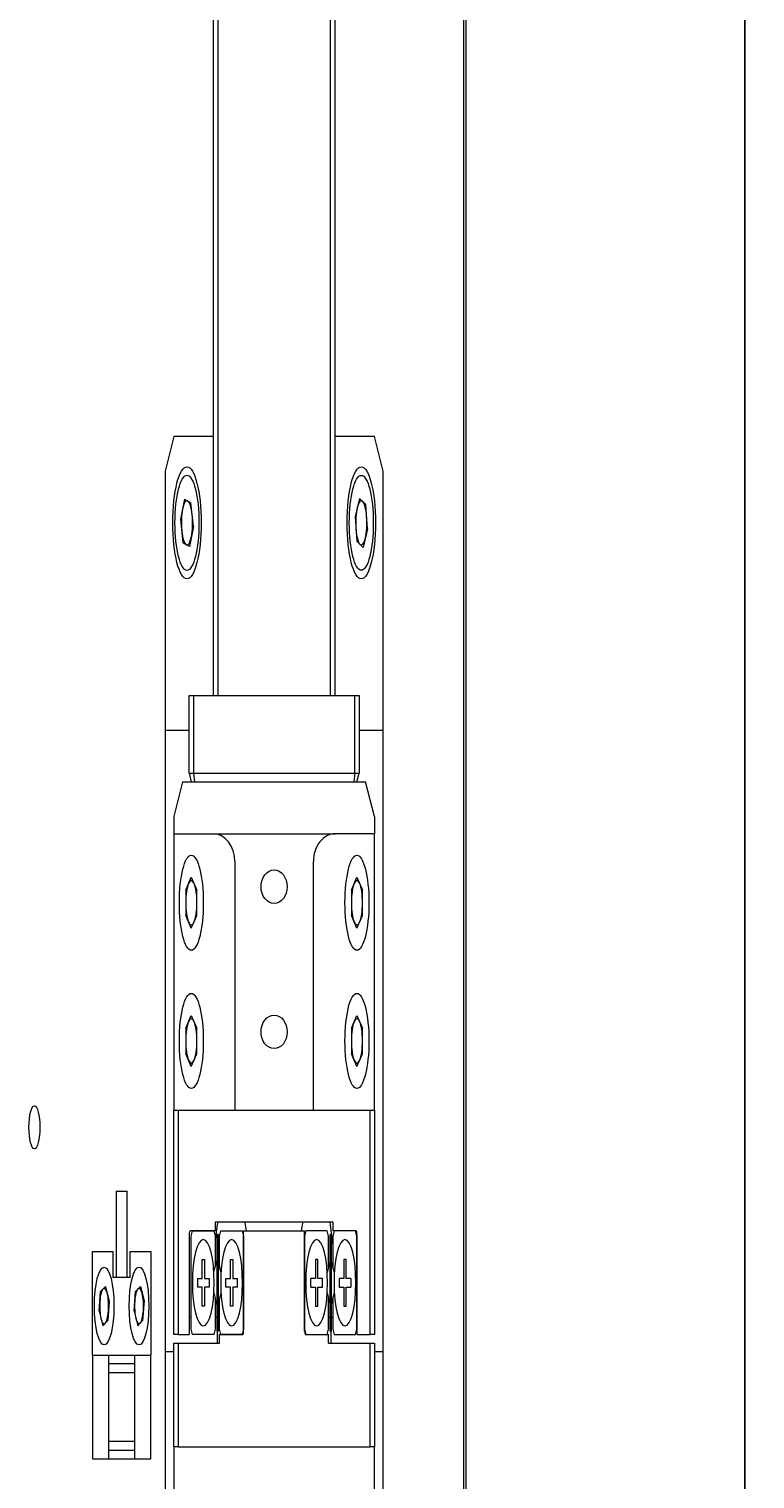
# Model space of a CAD drawing. Header units: millimetres. Extents: x -4576 to 39809, y -642 to 77172.
# Tile 40 of 42: x 27691 to 30888, y 56320 to 62702. Entities that reach past the tile are written whole.
import ezdxf

# ---------------------------------------------------------------- set-up
doc = ezdxf.new("R2010")
doc.units = ezdxf.units.MM
doc.header["$PDSIZE"] = -1
doc.linetypes.add('CENTER', pattern=[10.16, 6.35, -1.27, 1.27, -1.27])
doc.styles.add('SLDTEXTSTYLE1', font='isocp.shx')
doc.styles.get("Standard").update_dxf_attribs({"font": 'isocp.shx', "height": 5})
doc.dimstyles.new('SLDDIMSTYLE3', dxfattribs={"dimtxt": 0.18, "dimasz": 3.5, "dimexe": 0, "dimexo": 0.0625, "dimgap": 0, "dimtad": 0, "dimtih": 1, "dimtoh": 1, "dimdec": 0, "dimrnd": 1e-09, "dimzin": 0, "dimdsep": 46, "dimtxsty": 'STANDARD', "dimsah": 1, "dimcen": 0.09, "dimadec": 0, "dimazin": 0, "dimtfac": 3.5, "dimtdec": 0, "dimtofl": 0, "dimtmove": 0, "dimatfit": 3, "dimfxl": 1, "dimfrac": 2, "dimtolj": 1, "dimtzin": 0, "dimarcsym": 0})

# ---------------------------------------------------------------- blocks, each defined once
blk = doc.blocks.new('_D_18')
at = {"color": 0, "lineweight": -2, "transparency": 16777216}
for p, q in [((376.018, 215.073), (391.955, 215.073)), ((391.955, 153.573), (391.955, 211.573)), ((376.018, 150.073), (391.955, 150.073))]:
    blk.add_line(p, q, dxfattribs=at)
at = {"color": 0, "transparency": 16777216}
for points in [[(391.372, 211.573), (392.539, 211.573), (391.955, 215.073)], [(391.372, 153.573), (392.539, 153.573), (391.955, 150.073)]]:
    blk.add_solid(points, dxfattribs=at)
at = {"layer": 'Defpoints', "color": 0, "transparency": 16777216}
for p in [(375.955, 215.073), (391.955, 215.073), (375.955, 150.073)]:
    blk.add_point(p, dxfattribs=at)
at = {"color": 0, "lineweight": 15, "transparency": 16777216, "insert": (387.543, 182.573), "char_height": 3.5, "attachment_point": 2, "rotation": 90, "style": 'SLDTEXTSTYLE1'}
blk.add_mtext('\\A1;{\\fGDT;o}260', dxfattribs=at)
blk = doc.blocks.new('TIL3Z-2004PR')
at = {"color": 0, "linetype": 'Continuous', "lineweight": 15}
for p, q in [((375.83, 148.875), (375.83, 216.271)), ((375.955, 216.323), (375.955, 148.823)), ((361.455, 213.677), (361.455, 196.627)), ((361.744, 196.627), (361.744, 213.677)), ((368.167, 213.677), (368.167, 196.627)), ((368.455, 196.627), (368.455, 213.677)), ((359.205, 200.377), (358.705, 199.877)), ((361.455, 200.377), (359.205, 200.377)), ((370.705, 200.377), (368.455, 200.377)), ((371.205, 199.877), (370.705, 200.377)), ((358.705, 199.877), (358.705, 196.127)), ((371.205, 196.127), (371.205, 199.877)), ((359.818, 199.47), (359.59, 199.179)), ((359.818, 199.47), (360.184, 199.417)), ((360.321, 199.074), (360.184, 199.417)), ((369.851, 199.481), (369.596, 199.213)), ((369.851, 199.481), (370.21, 199.394)), ((369.596, 199.213), (369.701, 198.859)), ((370.314, 199.04), (370.21, 199.394)), ((359.59, 199.179), (359.727, 198.836)), ((360.321, 199.074), (360.092, 198.783)), ((370.314, 199.04), (370.06, 198.772)), ((360.092, 198.783), (359.727, 198.836)), ((370.06, 198.772), (369.701, 198.859)), ((360.08, 195.502), (360.08, 196.627)), ((360.08, 196.627), (360.33, 196.627)), ((360.33, 196.627), (369.58, 196.627)), ((360.33, 196.627), (360.33, 195.502)), ((369.58, 195.502), (369.58, 196.627)), ((369.58, 196.627), (369.83, 196.627)), ((369.83, 196.627), (369.83, 195.502)), ((358.705, 196.127), (360.08, 196.127)), ((358.705, 196.127), (358.705, 187.127)), ((369.83, 196.127), (371.205, 196.127)), ((371.205, 187.127), (371.205, 196.127)), ((360.08, 195.502), (360.33, 195.502)), ((360.08, 195.502), (360.205, 195.377)), ((360.33, 195.502), (369.58, 195.502)), ((360.33, 195.502), (360.382, 195.377)), ((369.58, 195.502), (369.528, 195.377)), ((369.58, 195.502), (369.83, 195.502)), ((369.705, 195.377), (369.83, 195.502)), ((359.705, 195.377), (359.205, 194.877)), ((359.705, 195.377), (370.205, 195.377)), ((370.705, 194.877), (370.205, 195.377)), ((359.205, 194.877), (359.205, 194.627)), ((370.705, 194.877), (370.705, 194.627)), ((359.205, 194.627), (361.455, 194.627)), ((359.205, 194.627), (359.205, 190.627)), ((361.455, 194.627), (368.455, 194.627)), ((370.705, 194.627), (368.455, 194.627)), ((370.705, 190.627), (370.705, 194.627)), ((362.705, 194.222), (362.705, 190.627)), ((367.205, 190.627), (367.205, 194.222)), ((359.885, 193.811), (360.205, 193.996)), ((360.205, 193.996), (360.525, 193.811)), ((369.385, 193.811), (369.705, 193.996)), ((369.705, 193.996), (370.025, 193.811)), ((359.885, 193.811), (359.885, 193.442)), ((360.525, 193.442), (360.525, 193.811)), ((369.385, 193.811), (369.385, 193.442)), ((370.025, 193.442), (370.025, 193.811)), ((360.205, 193.257), (359.885, 193.442)), ((360.205, 193.257), (360.525, 193.442)), ((369.705, 193.257), (369.385, 193.442)), ((369.705, 193.257), (370.025, 193.442)), ((359.885, 191.811), (360.205, 191.996)), ((360.205, 191.996), (360.525, 191.811)), ((369.385, 191.811), (369.705, 191.996)), ((369.705, 191.996), (370.025, 191.811)), ((359.885, 191.811), (359.885, 191.442)), ((360.525, 191.442), (360.525, 191.811)), ((369.385, 191.811), (369.385, 191.442)), ((370.025, 191.442), (370.025, 191.811)), ((360.205, 191.257), (359.885, 191.442)), ((360.205, 191.257), (360.525, 191.442)), ((369.705, 191.257), (369.385, 191.442)), ((369.705, 191.257), (370.025, 191.442)), ((359.205, 187.377), (359.205, 190.627)), ((359.205, 190.627), (359.455, 190.627)), ((359.455, 190.627), (359.455, 187.377)), ((359.455, 190.627), (362.705, 190.627)), ((362.705, 190.627), (367.205, 190.627)), ((367.205, 190.627), (370.455, 190.627)), ((370.455, 187.377), (370.455, 190.627)), ((370.455, 190.627), (370.705, 190.627)), ((370.705, 190.627), (370.705, 187.377)), ((355.893, 189.452), (355.893, 188.202)), ((355.893, 189.452), (356.518, 189.452)), ((356.518, 188.202), (356.518, 189.452)), ((368.33, 189.002), (361.58, 189.002)), ((361.58, 189.002), (361.58, 188.877)), ((368.33, 189.002), (368.33, 188.877)), ((360.08, 188.827), (360.08, 187.377)), ((361.58, 188.877), (360.13, 188.877)), ((360.205, 188.802), (360.28, 188.877)), ((360.205, 187.452), (360.205, 188.802)), ((360.28, 188.877), (361.505, 188.877)), ((361.505, 188.877), (361.58, 188.802)), ((361.58, 188.802), (361.58, 188.355)), ((361.743, 188.827), (361.668, 188.827)), ((361.668, 188.827), (361.668, 188.577)), ((361.743, 188.827), (361.743, 188.577)), ((361.83, 188.802), (361.905, 188.877)), ((361.83, 188.355), (361.83, 188.802)), ((361.905, 188.877), (363.13, 188.877)), ((363.13, 188.877), (363.205, 188.802)), ((363.205, 187.427), (363.205, 188.877)), ((363.205, 188.877), (366.705, 188.877)), ((363.205, 188.802), (363.205, 187.452)), ((366.705, 187.427), (366.705, 188.877)), ((366.78, 188.877), (366.705, 188.802)), ((366.705, 188.802), (366.705, 187.452)), ((368.005, 188.877), (366.78, 188.877)), ((368.08, 188.802), (368.005, 188.877)), ((368.08, 188.355), (368.08, 188.802)), ((368.168, 188.827), (368.243, 188.827)), ((368.168, 188.577), (368.168, 188.827)), ((368.243, 188.577), (368.243, 188.827)), ((368.405, 188.877), (368.33, 188.802)), ((369.655, 188.877), (368.33, 188.877)), ((368.33, 188.802), (368.33, 188.355)), ((369.63, 188.877), (368.405, 188.877)), ((369.705, 188.802), (369.63, 188.877)), ((369.705, 188.827), (369.705, 187.377)), ((369.705, 187.452), (369.705, 188.802)), ((354.53, 188.577), (355.705, 188.577)), ((354.53, 187.077), (354.53, 188.577)), ((355.705, 188.577), (355.705, 188.202)), ((356.705, 188.202), (356.705, 188.577)), ((356.705, 188.577), (357.88, 188.577)), ((357.88, 188.577), (357.88, 187.077)), ((361.743, 188.577), (361.668, 188.577)), ((361.668, 188.577), (361.668, 187.677)), ((361.743, 188.577), (361.743, 187.677)), ((368.168, 188.577), (368.243, 188.577)), ((368.168, 187.677), (368.168, 188.577)), ((368.243, 187.677), (368.243, 188.577)), ((360.83, 188.464), (360.955, 188.464)), ((360.83, 188.189), (360.83, 188.464)), ((360.955, 188.464), (360.955, 188.189)), ((361.5, 188.275), (361.58, 188.355)), ((361.58, 188.355), (361.668, 188.443)), ((361.743, 188.443), (361.83, 188.355)), ((361.911, 188.275), (361.83, 188.355)), ((362.455, 188.464), (362.58, 188.464)), ((362.455, 188.189), (362.455, 188.464)), ((362.58, 188.464), (362.58, 188.189)), ((367.33, 188.464), (367.33, 188.189)), ((367.455, 188.464), (367.33, 188.464)), ((367.455, 188.189), (367.455, 188.464)), ((368.08, 188.355), (368, 188.275)), ((368.168, 188.443), (368.08, 188.355)), ((368.33, 188.355), (368.243, 188.443)), ((368.411, 188.275), (368.33, 188.355)), ((369.08, 188.464), (368.955, 188.464)), ((368.955, 188.464), (368.955, 188.189)), ((369.08, 188.189), (369.08, 188.464)), ((355.285, 188.073), (354.999, 188)), ((355.285, 188.073), (355.491, 187.862)), ((356.705, 188.202), (355.705, 188.202)), ((357.283, 188.074), (356.997, 187.998)), ((357.283, 188.074), (357.491, 187.864)), ((360.555, 188.189), (360.83, 188.189)), ((360.555, 188.189), (360.555, 188.064)), ((360.955, 188.189), (361.23, 188.189)), ((361.23, 188.189), (361.23, 188.064)), ((362.18, 188.189), (362.455, 188.189)), ((362.18, 188.064), (362.18, 188.189)), ((362.58, 188.189), (362.855, 188.189)), ((362.855, 188.064), (362.855, 188.189)), ((367.055, 188.064), (367.055, 188.189)), ((367.33, 188.189), (367.055, 188.189)), ((367.73, 188.189), (367.455, 188.189)), ((367.73, 188.064), (367.73, 188.189)), ((368.68, 188.189), (368.68, 188.064)), ((368.955, 188.189), (368.68, 188.189)), ((369.355, 188.189), (369.08, 188.189)), ((369.355, 188.189), (369.355, 188.064)), ((354.919, 187.716), (354.999, 188)), ((355.491, 187.862), (355.411, 187.578)), ((356.92, 187.714), (356.997, 187.998)), ((357.491, 187.864), (357.413, 187.58)), ((360.83, 188.064), (360.555, 188.064)), ((360.83, 187.789), (360.83, 188.064)), ((360.955, 188.064), (360.955, 187.789)), ((361.23, 188.064), (360.955, 188.064)), ((361.5, 187.978), (361.58, 187.898)), ((361.58, 187.898), (361.58, 187.452)), ((361.668, 187.81), (361.58, 187.898)), ((361.83, 187.898), (361.743, 187.81)), ((361.911, 187.978), (361.83, 187.898)), ((361.83, 187.452), (361.83, 187.898)), ((362.455, 188.064), (362.18, 188.064)), ((362.455, 187.789), (362.455, 188.064)), ((362.58, 188.064), (362.58, 187.789)), ((362.855, 188.064), (362.58, 188.064)), ((367.055, 188.064), (367.33, 188.064)), ((367.33, 188.064), (367.33, 187.789)), ((367.455, 187.789), (367.455, 188.064)), ((367.455, 188.064), (367.73, 188.064)), ((368, 187.978), (368.08, 187.898)), ((368.08, 187.452), (368.08, 187.898)), ((368.08, 187.898), (368.168, 187.81)), ((368.243, 187.81), (368.33, 187.898)), ((368.33, 187.898), (368.411, 187.978)), ((368.33, 187.898), (368.33, 187.452)), ((368.68, 188.064), (368.955, 188.064)), ((368.955, 188.064), (368.955, 187.789)), ((369.08, 188.064), (369.355, 188.064)), ((369.08, 187.789), (369.08, 188.064)), ((354.919, 187.716), (355.125, 187.505)), ((356.92, 187.714), (357.128, 187.504)), ((360.955, 187.789), (360.83, 187.789)), ((361.743, 187.677), (361.668, 187.677)), ((361.668, 187.677), (361.668, 187.427)), ((361.743, 187.677), (361.743, 187.427)), ((362.58, 187.789), (362.455, 187.789)), ((367.33, 187.789), (367.455, 187.789)), ((368.168, 187.677), (368.243, 187.677)), ((368.168, 187.427), (368.168, 187.677)), ((368.243, 187.427), (368.243, 187.677)), ((368.955, 187.789), (369.08, 187.789)), ((355.125, 187.505), (355.411, 187.578)), ((357.128, 187.504), (357.413, 187.58)), ((360.08, 187.627), (360.205, 187.627)), ((360.28, 187.377), (360.205, 187.452)), ((361.58, 187.452), (361.505, 187.377)), ((361.58, 187.627), (361.668, 187.627)), ((361.743, 187.627), (361.83, 187.627)), ((361.905, 187.377), (361.83, 187.452)), ((363.205, 187.452), (363.13, 187.377)), ((366.705, 187.452), (366.78, 187.377)), ((368.005, 187.377), (368.08, 187.452)), ((368.08, 187.627), (368.168, 187.627)), ((368.243, 187.627), (368.33, 187.627)), ((368.33, 187.452), (368.405, 187.377)), ((369.63, 187.377), (369.705, 187.452)), ((359.455, 187.377), (359.205, 187.377)), ((359.205, 185.752), (359.205, 187.252)), ((359.205, 187.252), (359.455, 187.252)), ((359.455, 187.377), (360.08, 187.377)), ((359.455, 187.252), (359.455, 185.752)), ((359.455, 187.252), (361.83, 187.252)), ((361.505, 187.377), (360.28, 187.377)), ((361.743, 187.427), (361.668, 187.427)), ((361.705, 187.252), (361.705, 187.427)), ((361.83, 187.252), (361.83, 187.377)), ((361.83, 187.377), (363.155, 187.377)), ((363.13, 187.377), (361.905, 187.377)), ((366.755, 187.377), (368.08, 187.377)), ((366.78, 187.377), (368.005, 187.377)), ((368.08, 187.252), (368.08, 187.377)), ((368.08, 187.252), (370.455, 187.252)), ((368.168, 187.427), (368.243, 187.427)), ((368.205, 187.427), (368.205, 187.252)), ((368.405, 187.377), (369.63, 187.377)), ((369.705, 187.377), (370.455, 187.377)), ((370.705, 187.377), (370.455, 187.377)), ((370.455, 185.752), (370.455, 187.252)), ((370.455, 187.252), (370.705, 187.252)), ((370.705, 187.252), (370.705, 185.752)), ((354.53, 187.077), (354.53, 185.577)), ((354.53, 187.077), (355.455, 187.077)), ((355.455, 187.077), (355.455, 185.577)), ((355.455, 187.077), (356.955, 187.077)), ((356.955, 185.577), (356.955, 187.077)), ((356.955, 187.077), (357.88, 187.077)), ((357.88, 185.577), (357.88, 187.077)), ((359.205, 187.127), (358.705, 187.127)), ((358.705, 187.127), (358.705, 178.127)), ((371.205, 187.127), (370.705, 187.127)), ((371.205, 173.775), (371.205, 187.127)), ((356.955, 186.952), (355.455, 186.952)), ((355.455, 186.827), (356.955, 186.827)), ((356.955, 185.827), (355.455, 185.827)), ((354.53, 185.577), (355.455, 185.577)), ((355.455, 185.702), (356.955, 185.702)), ((355.455, 185.577), (356.955, 185.577)), ((356.955, 185.577), (357.88, 185.577)), ((359.455, 185.752), (359.205, 185.752)), ((359.205, 185.752), (359.205, 184.252)), ((359.455, 185.752), (370.455, 185.752)), ((370.705, 185.752), (370.455, 185.752)), ((370.705, 184.252), (370.705, 185.752))]:
    blk.add_line(p, q, dxfattribs=at)
at = {"color": 0, "linetype": 'Continuous', "lineweight": 15, "flags": 128}
for points in [[(361.725, 189.002), (361.696, 188.964), (361.58, 188.756)], [(363.371, 188.877), (363.314, 188.964), (363.286, 189.002)], [(366.6, 189.002), (366.571, 188.964), (366.514, 188.877)], [(368.33, 188.689), (368.189, 188.964), (368.161, 189.002)]]:
    blk.add_lwpolyline(points, dxfattribs=at)
at = {"color": 0, "linetype": 'Continuous', "lineweight": 15}
for centre, radius in [((359.955, 199.127), 0.812), ((369.955, 199.127), 0.812), ((359.955, 199.127), 0.688), ((369.955, 199.127), 0.687), ((360.205, 193.627), 0.688), ((369.705, 193.627), 0.688), ((360.205, 191.627), 0.688), ((369.705, 191.627), 0.688), ((351.205, 190.377), 0.312), ((355.205, 187.789), 0.562), ((357.205, 187.789), 0.563)]:
    blk.add_circle(centre, radius, dxfattribs=at)
for centre, radius, start, end in [((359.955, 199.127), 0.32, 81.7868, 141.7868), ((359.955, 199.127), 0.32, 21.7868, 81.7868), ((369.955, 199.127), 0.32, 76.4384, 136.4384), ((369.955, 199.127), 0.32, 16.4384, 76.4384), ((359.955, 199.127), 0.32, 141.7868, 201.7868), ((359.955, 199.127), 0.32, 321.7868, 21.7868), ((369.955, 199.127), 0.32, 136.4384, 196.4384), ((369.955, 199.127), 0.32, 316.4384, 16.4384), ((359.955, 199.127), 0.32, 201.7868, 261.7868), ((369.955, 199.127), 0.32, 196.4384, 256.4384), ((359.955, 199.127), 0.32, 261.7868, 321.7868), ((369.955, 199.127), 0.32, 256.4384, 316.4384), ((360.205, 193.627), 0.32, 120, 180), ((360.205, 193.627), 0.32, 60, 120), ((360.205, 193.627), 0.32, 0, 60), ((369.705, 193.627), 0.32, 120, 180), ((369.705, 193.627), 0.32, 60, 120), ((369.705, 193.627), 0.32, 0, 60), ((360.205, 193.627), 0.32, 180, 240), ((360.205, 193.627), 0.32, 300, 0), ((369.705, 193.627), 0.32, 180, 240), ((369.705, 193.627), 0.32, 300, 0), ((360.205, 193.627), 0.32, 240, 300), ((369.705, 193.627), 0.32, 240, 300), ((360.205, 191.627), 0.32, 120, 180), ((360.205, 191.627), 0.32, 60, 120), ((360.205, 191.627), 0.32, 0, 60), ((369.705, 191.627), 0.32, 120, 180), ((369.705, 191.627), 0.32, 60, 120), ((369.705, 191.627), 0.32, 0, 60), ((360.205, 191.627), 0.32, 180, 240), ((360.205, 191.627), 0.32, 300, 0), ((369.705, 191.627), 0.32, 180, 240), ((369.705, 191.627), 0.32, 300, 0), ((360.205, 191.627), 0.32, 240, 300), ((369.705, 191.627), 0.32, 240, 300), ((360.13, 188.827), 0.05, 90, 180), ((360.893, 188.127), 0.625, 90, 270), ((360.893, 188.127), 0.625, 270, 90), ((362.518, 188.127), 0.625, 90, 270), ((362.518, 188.127), 0.625, 270, 90), ((367.393, 188.127), 0.625, 90, 270), ((367.393, 188.127), 0.625, 270, 90), ((369.018, 188.127), 0.625, 90, 270), ((369.018, 188.127), 0.625, 270, 90), ((369.655, 188.827), 0.05, 0, 90), ((355.205, 187.789), 0.256, 104.2539, 164.2539), ((355.205, 187.789), 0.256, 44.2539, 104.2539), ((355.205, 187.789), 0.256, 344.2539, 44.2539), ((357.205, 187.789), 0.256, 104.8112, 164.8112), ((357.205, 187.789), 0.256, 44.8112, 104.8112), ((357.205, 187.789), 0.256, 344.8112, 44.8112), ((355.205, 187.789), 0.256, 164.2539, 224.2539), ((355.205, 187.789), 0.256, 284.2539, 344.2539), ((357.205, 187.789), 0.256, 164.8112, 224.8112), ((357.205, 187.789), 0.256, 284.8112, 344.8112), ((355.205, 187.789), 0.256, 224.2539, 284.2539), ((357.205, 187.789), 0.256, 224.8112, 284.8112), ((363.155, 187.427), 0.05, 270, 0), ((366.755, 187.427), 0.05, 180, 270)]:
    blk.add_arc(centre, radius, start, end, dxfattribs=at)
for centre, start_param, end_param in [((361.455, 194.222), 0, 1.570796), ((368.455, 194.222), 1.570796, 3.141593)]:
    blk.add_ellipse(centre, major_axis=(1.25, 0), ratio=0.323232, start_param=start_param, end_param=end_param, dxfattribs=at)
for centre in [(364.955, 193.859), (364.955, 191.758)]:
    blk.add_ellipse(centre, major_axis=(0.75, 0), ratio=0.323232, dxfattribs=at)
at = {"color": 0, "lineweight": 15}
dim = blk.add_linear_dim(base=(391.955, 215.073), p1=(375.955, 150.073), p2=(375.955, 215.073), angle=90, text='{\\fGDT;o}<>', dimstyle='SLDDIMSTYLE3', dxfattribs=at)
dim.commit()
dim.dimension.update_dxf_attribs({"geometry": '_D_18', "text_midpoint": (391.955, 182.573), "dimtype": 128})

msp = doc.modelspace()

# ---------------------------------------------------------------- block references
at = {"linetype": 'CENTER', "xscale": 76.77343235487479, "yscale": 304.020825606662, "zscale": 76.77343235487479}
msp.add_blockref('TIL3Z-2004PR', (751.384, -10.526), dxfattribs=at)

doc.saveas('drawing.dxf')
